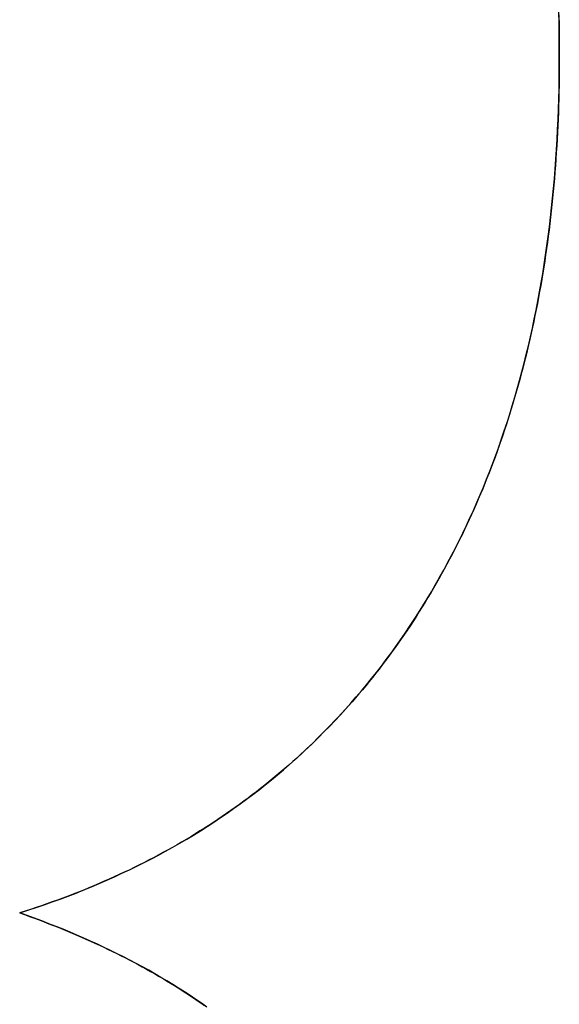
# Model space of a CAD drawing. Extents: x -3.81 to 3.81, y -1.89 to 1.9.
# Tile 91 of 149: x -0.2206 to -0.1848, y 1.4027 to 1.468. Entities that reach past the tile are written whole.
import ezdxf

# ---------------------------------------------------------------- set-up
doc = ezdxf.new("R2010")
doc.units = 0
doc.layers.get('0').update_dxf_attribs({"linetype": 'CONTINUOUS'})

# ---------------------------------------------------------------- blocks, each defined once
blk = doc.blocks.new('*U1')
for p, q in [((-0.184822, 1.465452, 4.21), (-0.184822, 1.465452, 4.2098)), ((-0.184822, 1.465452, 4.21), (-0.184822, 1.465452, 4.2098)), ((-0.220587, 1.408774, 4.21), (-0.220587, 1.408774, 4.2098)), ((-0.220587, 1.408774, 4.21), (-0.220587, 1.408774, 4.2098))]:
    blk.add_line(p, q)
for points in [[(-0.184855, 1.46832, 4.21), (-0.184841, 1.46761, 4.21), (-0.18483, 1.46689, 4.21), (-0.184824, 1.46617, 4.21), (-0.184822, 1.46545, 4.21)], [(-0.184855, 1.46832, 4.21), (-0.184841, 1.46761, 4.21), (-0.18483, 1.46689, 4.21), (-0.184824, 1.46617, 4.21), (-0.184822, 1.46545, 4.21)], [(-0.184822, 1.46545, 4.2098), (-0.184827, 1.46654, 4.2098), (-0.184841, 1.46761, 4.2098), (-0.184864, 1.46868, 4.2098)], [(-0.184822, 1.46545, 4.2098), (-0.184827, 1.46654, 4.2098), (-0.184841, 1.46761, 4.2098), (-0.184864, 1.46868, 4.2098)], [(-0.184822, 1.46545, 4.21), (-0.184823, 1.46499, 4.21), (-0.184826, 1.46454, 4.21), (-0.184831, 1.46408, 4.21), (-0.184838, 1.46363, 4.21), (-0.184847, 1.46318, 4.21), (-0.184858, 1.46273, 4.21), (-0.184871, 1.46228, 4.21), (-0.184886, 1.46184, 4.21), (-0.184903, 1.46139, 4.21), (-0.184923, 1.46095, 4.21), (-0.184944, 1.46051, 4.21), (-0.184967, 1.46006, 4.21), (-0.184992, 1.45963, 4.21), (-0.185019, 1.45919, 4.21), (-0.185049, 1.45875, 4.21), (-0.18508, 1.45832, 4.21), (-0.185113, 1.45789, 4.21), (-0.185148, 1.45746, 4.21), (-0.185185, 1.45703, 4.21), (-0.185225, 1.4566, 4.21), (-0.185266, 1.45617, 4.21), (-0.185309, 1.45575, 4.21), (-0.185355, 1.45533, 4.21), (-0.185402, 1.45491, 4.21), (-0.185451, 1.45449, 4.21), (-0.185503, 1.45407, 4.21), (-0.185556, 1.45365, 4.21), (-0.185612, 1.45324, 4.21), (-0.185669, 1.45282, 4.21), (-0.185728, 1.45241, 4.21), (-0.18579, 1.452, 4.21), (-0.185853, 1.45159, 4.21), (-0.185919, 1.45119, 4.21), (-0.185986, 1.45078, 4.21), (-0.186056, 1.45038, 4.21), (-0.186127, 1.44998, 4.21), (-0.186201, 1.44958, 4.21), (-0.186276, 1.44918, 4.21), (-0.186354, 1.44878, 4.21), (-0.186433, 1.44838, 4.21), (-0.186515, 1.44799, 4.21), (-0.186599, 1.4476, 4.21), (-0.186684, 1.44721, 4.21), (-0.186772, 1.44682, 4.21), (-0.186861, 1.44643, 4.21), (-0.186953, 1.44604, 4.21), (-0.187047, 1.44566, 4.21), (-0.187142, 1.44527, 4.21), (-0.18724, 1.44489, 4.21), (-0.18734, 1.44451, 4.21), (-0.187442, 1.44413, 4.21), (-0.187545, 1.44376, 4.21), (-0.187651, 1.44338, 4.21), (-0.187759, 1.44301, 4.21), (-0.187869, 1.44264, 4.21), (-0.18798, 1.44227, 4.21), (-0.188094, 1.4419, 4.21), (-0.18821, 1.44153, 4.21), (-0.188328, 1.44117, 4.21), (-0.188448, 1.4408, 4.21), (-0.18857, 1.44044, 4.21), (-0.188693, 1.44008, 4.21), (-0.188819, 1.43972, 4.21), (-0.188947, 1.43936, 4.21), (-0.189077, 1.439, 4.21), (-0.189209, 1.43865, 4.21), (-0.189343, 1.4383, 4.21), (-0.189479, 1.43795, 4.21), (-0.189617, 1.4376, 4.21), (-0.189757, 1.43725, 4.21), (-0.189899, 1.4369, 4.21), (-0.190043, 1.43656, 4.21), (-0.190189, 1.43621, 4.21), (-0.190337, 1.43587, 4.21), (-0.190487, 1.43553, 4.21), (-0.190639, 1.43519, 4.21), (-0.190793, 1.43485, 4.21), (-0.19095, 1.43452, 4.21), (-0.191108, 1.43419, 4.21), (-0.191268, 1.43385, 4.21), (-0.19143, 1.43352, 4.21), (-0.191594, 1.43319, 4.21), (-0.19176, 1.43287, 4.21), (-0.191929, 1.43254, 4.21), (-0.192099, 1.43222, 4.21), (-0.192271, 1.43189, 4.21), (-0.192445, 1.43157, 4.21), (-0.192621, 1.43125, 4.21), (-0.1928, 1.43093, 4.21), (-0.19298, 1.43062, 4.21), (-0.193162, 1.4303, 4.21), (-0.193347, 1.42999, 4.21), (-0.193533, 1.42968, 4.21), (-0.193721, 1.42937, 4.21), (-0.193912, 1.42906, 4.21), (-0.194104, 1.42875, 4.21), (-0.194298, 1.42845, 4.21), (-0.194494, 1.42814, 4.21), (-0.194692, 1.42784, 4.21), (-0.194891, 1.42754, 4.21), (-0.195093, 1.42725, 4.21), (-0.195296, 1.42695, 4.21), (-0.195501, 1.42666, 4.21), (-0.195708, 1.42637, 4.21), (-0.195916, 1.42608, 4.21), (-0.196127, 1.42579, 4.21), (-0.196339, 1.42551, 4.21), (-0.196553, 1.42522, 4.21), (-0.196769, 1.42494, 4.21), (-0.196986, 1.42467, 4.21), (-0.197206, 1.42439, 4.21), (-0.197427, 1.42411, 4.21), (-0.19765, 1.42384, 4.21), (-0.197874, 1.42357, 4.21), (-0.198101, 1.4233, 4.21), (-0.198329, 1.42303, 4.21), (-0.19856, 1.42277, 4.21), (-0.198792, 1.42251, 4.21), (-0.199025, 1.42225, 4.21), (-0.199261, 1.42199, 4.21), (-0.199498, 1.42173, 4.21), (-0.199737, 1.42148, 4.21), (-0.199978, 1.42122, 4.21), (-0.200221, 1.42097, 4.21), (-0.200466, 1.42073, 4.21), (-0.200712, 1.42048, 4.21), (-0.20096, 1.42023, 4.21), (-0.20121, 1.41999, 4.21), (-0.201462, 1.41975, 4.21), (-0.201716, 1.41951, 4.21), (-0.201971, 1.41928, 4.21), (-0.202228, 1.41904, 4.21), (-0.202487, 1.41881, 4.21), (-0.202748, 1.41858, 4.21), (-0.20301, 1.41835, 4.21), (-0.203275, 1.41812, 4.21), (-0.203541, 1.4179, 4.21), (-0.203809, 1.41768, 4.21), (-0.204079, 1.41746, 4.21), (-0.20435, 1.41724, 4.21), (-0.204624, 1.41702, 4.21), (-0.204899, 1.41681, 4.21), (-0.205176, 1.4166, 4.21), (-0.205455, 1.41639, 4.21), (-0.205735, 1.41618, 4.21), (-0.206018, 1.41597, 4.21), (-0.206302, 1.41577, 4.21), (-0.206588, 1.41556, 4.21), (-0.206875, 1.41536, 4.21), (-0.207165, 1.41517, 4.21), (-0.207456, 1.41497, 4.21), (-0.20775, 1.41478, 4.21), (-0.208045, 1.41458, 4.21), (-0.208341, 1.41439, 4.21), (-0.20864, 1.41421, 4.21), (-0.20894, 1.41402, 4.21), (-0.209242, 1.41383, 4.21), (-0.209546, 1.41365, 4.21), (-0.209852, 1.41347, 4.21), (-0.21016, 1.41329, 4.21), (-0.210469, 1.41312, 4.21), (-0.21078, 1.41294, 4.21), (-0.211093, 1.41277, 4.21), (-0.211408, 1.4126, 4.21), (-0.211725, 1.41243, 4.21), (-0.212043, 1.41227, 4.21), (-0.212363, 1.4121, 4.21), (-0.212685, 1.41194, 4.21), (-0.213009, 1.41178, 4.21), (-0.213335, 1.41162, 4.21), (-0.213662, 1.41147, 4.21), (-0.213991, 1.41132, 4.21), (-0.214322, 1.41116, 4.21), (-0.214655, 1.41101, 4.21), (-0.214989, 1.41087, 4.21), (-0.215326, 1.41072, 4.21), (-0.215664, 1.41058, 4.21), (-0.216004, 1.41043, 4.21), (-0.216346, 1.41029, 4.21), (-0.216689, 1.41016, 4.21), (-0.217035, 1.41002, 4.21), (-0.217382, 1.40989, 4.21), (-0.217731, 1.40976, 4.21), (-0.218082, 1.40963, 4.21), (-0.218434, 1.4095, 4.21), (-0.218789, 1.40937, 4.21), (-0.219145, 1.40925, 4.21), (-0.219503, 1.40913, 4.21), (-0.219862, 1.40901, 4.21), (-0.220224, 1.40889, 4.21), (-0.220587, 1.40877, 4.21)], [(-0.184822, 1.46545, 4.21), (-0.184823, 1.46499, 4.21), (-0.184826, 1.46454, 4.21), (-0.184831, 1.46408, 4.21), (-0.184838, 1.46363, 4.21), (-0.184847, 1.46318, 4.21), (-0.184858, 1.46273, 4.21), (-0.184871, 1.46228, 4.21), (-0.184886, 1.46184, 4.21), (-0.184903, 1.46139, 4.21), (-0.184923, 1.46095, 4.21), (-0.184944, 1.46051, 4.21), (-0.184967, 1.46006, 4.21), (-0.184992, 1.45963, 4.21), (-0.185019, 1.45919, 4.21), (-0.185049, 1.45875, 4.21), (-0.18508, 1.45832, 4.21), (-0.185113, 1.45789, 4.21), (-0.185148, 1.45746, 4.21), (-0.185185, 1.45703, 4.21), (-0.185225, 1.4566, 4.21), (-0.185266, 1.45617, 4.21), (-0.185309, 1.45575, 4.21), (-0.185355, 1.45533, 4.21), (-0.185402, 1.45491, 4.21), (-0.185451, 1.45449, 4.21), (-0.185503, 1.45407, 4.21), (-0.185556, 1.45365, 4.21), (-0.185612, 1.45324, 4.21), (-0.185669, 1.45282, 4.21), (-0.185728, 1.45241, 4.21), (-0.18579, 1.452, 4.21), (-0.185853, 1.45159, 4.21), (-0.185919, 1.45119, 4.21), (-0.185986, 1.45078, 4.21), (-0.186056, 1.45038, 4.21), (-0.186127, 1.44998, 4.21), (-0.186201, 1.44958, 4.21), (-0.186276, 1.44918, 4.21), (-0.186354, 1.44878, 4.21), (-0.186433, 1.44838, 4.21), (-0.186515, 1.44799, 4.21), (-0.186599, 1.4476, 4.21), (-0.186684, 1.44721, 4.21), (-0.186772, 1.44682, 4.21), (-0.186861, 1.44643, 4.21), (-0.186953, 1.44604, 4.21), (-0.187047, 1.44566, 4.21), (-0.187142, 1.44527, 4.21), (-0.18724, 1.44489, 4.21), (-0.18734, 1.44451, 4.21), (-0.187442, 1.44413, 4.21), (-0.187545, 1.44376, 4.21), (-0.187651, 1.44338, 4.21), (-0.187759, 1.44301, 4.21), (-0.187869, 1.44264, 4.21), (-0.18798, 1.44227, 4.21), (-0.188094, 1.4419, 4.21), (-0.18821, 1.44153, 4.21), (-0.188328, 1.44117, 4.21), (-0.188448, 1.4408, 4.21), (-0.18857, 1.44044, 4.21), (-0.188693, 1.44008, 4.21), (-0.188819, 1.43972, 4.21), (-0.188947, 1.43936, 4.21), (-0.189077, 1.439, 4.21), (-0.189209, 1.43865, 4.21), (-0.189343, 1.4383, 4.21), (-0.189479, 1.43795, 4.21), (-0.189617, 1.4376, 4.21), (-0.189757, 1.43725, 4.21), (-0.189899, 1.4369, 4.21), (-0.190043, 1.43656, 4.21), (-0.190189, 1.43621, 4.21), (-0.190337, 1.43587, 4.21), (-0.190487, 1.43553, 4.21), (-0.190639, 1.43519, 4.21), (-0.190793, 1.43485, 4.21), (-0.19095, 1.43452, 4.21), (-0.191108, 1.43419, 4.21), (-0.191268, 1.43385, 4.21), (-0.19143, 1.43352, 4.21), (-0.191594, 1.43319, 4.21), (-0.19176, 1.43287, 4.21), (-0.191929, 1.43254, 4.21), (-0.192099, 1.43222, 4.21), (-0.192271, 1.43189, 4.21), (-0.192445, 1.43157, 4.21), (-0.192621, 1.43125, 4.21), (-0.1928, 1.43093, 4.21), (-0.19298, 1.43062, 4.21), (-0.193162, 1.4303, 4.21), (-0.193347, 1.42999, 4.21), (-0.193533, 1.42968, 4.21), (-0.193721, 1.42937, 4.21), (-0.193912, 1.42906, 4.21), (-0.194104, 1.42875, 4.21), (-0.194298, 1.42845, 4.21), (-0.194494, 1.42814, 4.21), (-0.194692, 1.42784, 4.21), (-0.194891, 1.42754, 4.21), (-0.195093, 1.42725, 4.21), (-0.195296, 1.42695, 4.21), (-0.195501, 1.42666, 4.21), (-0.195708, 1.42637, 4.21), (-0.195916, 1.42608, 4.21), (-0.196127, 1.42579, 4.21), (-0.196339, 1.42551, 4.21), (-0.196553, 1.42522, 4.21), (-0.196769, 1.42494, 4.21), (-0.196986, 1.42467, 4.21), (-0.197206, 1.42439, 4.21), (-0.197427, 1.42411, 4.21), (-0.19765, 1.42384, 4.21), (-0.197874, 1.42357, 4.21), (-0.198101, 1.4233, 4.21), (-0.198329, 1.42303, 4.21), (-0.19856, 1.42277, 4.21), (-0.198792, 1.42251, 4.21), (-0.199025, 1.42225, 4.21), (-0.199261, 1.42199, 4.21), (-0.199498, 1.42173, 4.21), (-0.199737, 1.42148, 4.21), (-0.199978, 1.42122, 4.21), (-0.200221, 1.42097, 4.21), (-0.200466, 1.42073, 4.21), (-0.200712, 1.42048, 4.21), (-0.20096, 1.42023, 4.21), (-0.20121, 1.41999, 4.21), (-0.201462, 1.41975, 4.21), (-0.201716, 1.41951, 4.21), (-0.201971, 1.41928, 4.21), (-0.202228, 1.41904, 4.21), (-0.202487, 1.41881, 4.21), (-0.202748, 1.41858, 4.21), (-0.20301, 1.41835, 4.21), (-0.203275, 1.41812, 4.21), (-0.203541, 1.4179, 4.21), (-0.203809, 1.41768, 4.21), (-0.204079, 1.41746, 4.21), (-0.20435, 1.41724, 4.21), (-0.204624, 1.41702, 4.21), (-0.204899, 1.41681, 4.21), (-0.205176, 1.4166, 4.21), (-0.205455, 1.41639, 4.21), (-0.205735, 1.41618, 4.21), (-0.206018, 1.41597, 4.21), (-0.206302, 1.41577, 4.21), (-0.206588, 1.41556, 4.21), (-0.206875, 1.41536, 4.21), (-0.207165, 1.41517, 4.21), (-0.207456, 1.41497, 4.21), (-0.20775, 1.41478, 4.21), (-0.208045, 1.41458, 4.21), (-0.208341, 1.41439, 4.21), (-0.20864, 1.41421, 4.21), (-0.20894, 1.41402, 4.21), (-0.209242, 1.41383, 4.21), (-0.209546, 1.41365, 4.21), (-0.209852, 1.41347, 4.21), (-0.21016, 1.41329, 4.21), (-0.210469, 1.41312, 4.21), (-0.21078, 1.41294, 4.21), (-0.211093, 1.41277, 4.21), (-0.211408, 1.4126, 4.21), (-0.211725, 1.41243, 4.21), (-0.212043, 1.41227, 4.21), (-0.212363, 1.4121, 4.21), (-0.212685, 1.41194, 4.21), (-0.213009, 1.41178, 4.21), (-0.213335, 1.41162, 4.21), (-0.213662, 1.41147, 4.21), (-0.213991, 1.41132, 4.21), (-0.214322, 1.41116, 4.21), (-0.214655, 1.41101, 4.21), (-0.214989, 1.41087, 4.21), (-0.215326, 1.41072, 4.21), (-0.215664, 1.41058, 4.21), (-0.216004, 1.41043, 4.21), (-0.216346, 1.41029, 4.21), (-0.216689, 1.41016, 4.21), (-0.217035, 1.41002, 4.21), (-0.217382, 1.40989, 4.21), (-0.217731, 1.40976, 4.21), (-0.218082, 1.40963, 4.21), (-0.218434, 1.4095, 4.21), (-0.218789, 1.40937, 4.21), (-0.219145, 1.40925, 4.21), (-0.219503, 1.40913, 4.21), (-0.219862, 1.40901, 4.21), (-0.220224, 1.40889, 4.21), (-0.220587, 1.40877, 4.21)], [(-0.220587, 1.40877, 4.2098), (-0.220042, 1.40895, 4.2098), (-0.2195, 1.40913, 4.2098), (-0.218962, 1.40931, 4.2098), (-0.218429, 1.4095, 4.2098), (-0.217899, 1.40969, 4.2098), (-0.217374, 1.40989, 4.2098), (-0.216852, 1.41009, 4.2098), (-0.216335, 1.4103, 4.2098), (-0.215822, 1.41051, 4.2098), (-0.215312, 1.41073, 4.2098), (-0.214807, 1.41095, 4.2098), (-0.214306, 1.41117, 4.2098), (-0.213809, 1.4114, 4.2098), (-0.213317, 1.41163, 4.2098), (-0.212828, 1.41187, 4.2098), (-0.212343, 1.41211, 4.2098), (-0.211862, 1.41236, 4.2098), (-0.211386, 1.41261, 4.2098), (-0.210913, 1.41287, 4.2098), (-0.210445, 1.41313, 4.2098), (-0.20998, 1.4134, 4.2098), (-0.20952, 1.41367, 4.2098), (-0.209064, 1.41394, 4.2098), (-0.208612, 1.41422, 4.2098), (-0.208164, 1.41451, 4.2098), (-0.20772, 1.4148, 4.2098), (-0.20728, 1.41509, 4.2098), (-0.206844, 1.41539, 4.2098), (-0.206412, 1.41569, 4.2098), (-0.205984, 1.416, 4.2098), (-0.20556, 1.41631, 4.2098), (-0.205141, 1.41662, 4.2098), (-0.204725, 1.41694, 4.2098), (-0.204314, 1.41727, 4.2098), (-0.203906, 1.4176, 4.2098), (-0.203503, 1.41793, 4.2098), (-0.203104, 1.41827, 4.2098), (-0.202709, 1.41861, 4.2098), (-0.202318, 1.41896, 4.2098), (-0.201931, 1.41931, 4.2098), (-0.201548, 1.41967, 4.2098), (-0.201169, 1.42003, 4.2098), (-0.200794, 1.4204, 4.2098), (-0.200423, 1.42077, 4.2098), (-0.200057, 1.42114, 4.2098), (-0.199694, 1.42152, 4.2098), (-0.199335, 1.42191, 4.2098), (-0.198981, 1.4223, 4.2098), (-0.198631, 1.42269, 4.2098), (-0.198284, 1.42309, 4.2098), (-0.197942, 1.42349, 4.2098), (-0.197604, 1.4239, 4.2098), (-0.19727, 1.42431, 4.2098), (-0.19694, 1.42472, 4.2098), (-0.196614, 1.42514, 4.2098), (-0.196292, 1.42557, 4.2098), (-0.195974, 1.426, 4.2098), (-0.19566, 1.42643, 4.2098), (-0.195351, 1.42687, 4.2098), (-0.195045, 1.42732, 4.2098), (-0.194744, 1.42776, 4.2098), (-0.194446, 1.42822, 4.2098), (-0.194153, 1.42867, 4.2098), (-0.193863, 1.42914, 4.2098), (-0.193579, 1.4296, 4.2098), (-0.193299, 1.43007, 4.2098), (-0.193023, 1.43054, 4.2098), (-0.192752, 1.43102, 4.2098), (-0.192485, 1.4315, 4.2098), (-0.192223, 1.43198, 4.2098), (-0.191966, 1.43247, 4.2098), (-0.191713, 1.43296, 4.2098), (-0.191465, 1.43345, 4.2098), (-0.191221, 1.43395, 4.2098), (-0.190982, 1.43445, 4.2098), (-0.190747, 1.43496, 4.2098), (-0.190517, 1.43546, 4.2098), (-0.190292, 1.43598, 4.2098), (-0.190071, 1.43649, 4.2098), (-0.189854, 1.43701, 4.2098), (-0.189642, 1.43753, 4.2098), (-0.189435, 1.43806, 4.2098), (-0.189232, 1.43859, 4.2098), (-0.189034, 1.43912, 4.2098), (-0.18884, 1.43966, 4.2098), (-0.188651, 1.4402, 4.2098), (-0.188467, 1.44074, 4.2098), (-0.188287, 1.44129, 4.2098), (-0.188111, 1.44184, 4.2098), (-0.187941, 1.4424, 4.2098), (-0.187774, 1.44296, 4.2098), (-0.187613, 1.44352, 4.2098), (-0.187455, 1.44408, 4.2098), (-0.187303, 1.44465, 4.2098), (-0.187155, 1.44523, 4.2098), (-0.187011, 1.4458, 4.2098), (-0.186872, 1.44638, 4.2098), (-0.186738, 1.44697, 4.2098), (-0.186608, 1.44755, 4.2098), (-0.186483, 1.44814, 4.2098), (-0.186362, 1.44874, 4.2098), (-0.186246, 1.44934, 4.2098), (-0.186134, 1.44994, 4.2098), (-0.186027, 1.45054, 4.2098), (-0.185924, 1.45115, 4.2098), (-0.185827, 1.45176, 4.2098), (-0.185733, 1.45238, 4.2098), (-0.185644, 1.453, 4.2098), (-0.18556, 1.45362, 4.2098), (-0.18548, 1.45425, 4.2098), (-0.185405, 1.45488, 4.2098), (-0.185334, 1.45551, 4.2098), (-0.185268, 1.45615, 4.2098), (-0.185207, 1.45679, 4.2098), (-0.18515, 1.45744, 4.2098), (-0.185098, 1.45808, 4.2098), (-0.18505, 1.45874, 4.2098), (-0.185006, 1.45939, 4.2098), (-0.184968, 1.46005, 4.2098), (-0.184934, 1.46071, 4.2098), (-0.184904, 1.46138, 4.2098), (-0.184879, 1.46205, 4.2098), (-0.184858, 1.46272, 4.2098), (-0.184842, 1.4634, 4.2098), (-0.184831, 1.46408, 4.2098), (-0.184824, 1.46476, 4.2098), (-0.184822, 1.46545, 4.2098)], [(-0.220587, 1.40877, 4.2098), (-0.220042, 1.40895, 4.2098), (-0.2195, 1.40913, 4.2098), (-0.218962, 1.40931, 4.2098), (-0.218429, 1.4095, 4.2098), (-0.217899, 1.40969, 4.2098), (-0.217374, 1.40989, 4.2098), (-0.216852, 1.41009, 4.2098), (-0.216335, 1.4103, 4.2098), (-0.215822, 1.41051, 4.2098), (-0.215312, 1.41073, 4.2098), (-0.214807, 1.41095, 4.2098), (-0.214306, 1.41117, 4.2098), (-0.213809, 1.4114, 4.2098), (-0.213317, 1.41163, 4.2098), (-0.212828, 1.41187, 4.2098), (-0.212343, 1.41211, 4.2098), (-0.211862, 1.41236, 4.2098), (-0.211386, 1.41261, 4.2098), (-0.210913, 1.41287, 4.2098), (-0.210445, 1.41313, 4.2098), (-0.20998, 1.4134, 4.2098), (-0.20952, 1.41367, 4.2098), (-0.209064, 1.41394, 4.2098), (-0.208612, 1.41422, 4.2098), (-0.208164, 1.41451, 4.2098), (-0.20772, 1.4148, 4.2098), (-0.20728, 1.41509, 4.2098), (-0.206844, 1.41539, 4.2098), (-0.206412, 1.41569, 4.2098), (-0.205984, 1.416, 4.2098), (-0.20556, 1.41631, 4.2098), (-0.205141, 1.41662, 4.2098), (-0.204725, 1.41694, 4.2098), (-0.204314, 1.41727, 4.2098), (-0.203906, 1.4176, 4.2098), (-0.203503, 1.41793, 4.2098), (-0.203104, 1.41827, 4.2098), (-0.202709, 1.41861, 4.2098), (-0.202318, 1.41896, 4.2098), (-0.201931, 1.41931, 4.2098), (-0.201548, 1.41967, 4.2098), (-0.201169, 1.42003, 4.2098), (-0.200794, 1.4204, 4.2098), (-0.200423, 1.42077, 4.2098), (-0.200057, 1.42114, 4.2098), (-0.199694, 1.42152, 4.2098), (-0.199335, 1.42191, 4.2098), (-0.198981, 1.4223, 4.2098), (-0.198631, 1.42269, 4.2098), (-0.198284, 1.42309, 4.2098), (-0.197942, 1.42349, 4.2098), (-0.197604, 1.4239, 4.2098), (-0.19727, 1.42431, 4.2098), (-0.19694, 1.42472, 4.2098), (-0.196614, 1.42514, 4.2098), (-0.196292, 1.42557, 4.2098), (-0.195974, 1.426, 4.2098), (-0.19566, 1.42643, 4.2098), (-0.195351, 1.42687, 4.2098), (-0.195045, 1.42732, 4.2098), (-0.194744, 1.42776, 4.2098), (-0.194446, 1.42822, 4.2098), (-0.194153, 1.42867, 4.2098), (-0.193863, 1.42914, 4.2098), (-0.193579, 1.4296, 4.2098), (-0.193299, 1.43007, 4.2098), (-0.193023, 1.43054, 4.2098), (-0.192752, 1.43102, 4.2098), (-0.192485, 1.4315, 4.2098), (-0.192223, 1.43198, 4.2098), (-0.191966, 1.43247, 4.2098), (-0.191713, 1.43296, 4.2098), (-0.191465, 1.43345, 4.2098), (-0.191221, 1.43395, 4.2098), (-0.190982, 1.43445, 4.2098), (-0.190747, 1.43496, 4.2098), (-0.190517, 1.43546, 4.2098), (-0.190292, 1.43598, 4.2098), (-0.190071, 1.43649, 4.2098), (-0.189854, 1.43701, 4.2098), (-0.189642, 1.43753, 4.2098), (-0.189435, 1.43806, 4.2098), (-0.189232, 1.43859, 4.2098), (-0.189034, 1.43912, 4.2098), (-0.18884, 1.43966, 4.2098), (-0.188651, 1.4402, 4.2098), (-0.188467, 1.44074, 4.2098), (-0.188287, 1.44129, 4.2098), (-0.188111, 1.44184, 4.2098), (-0.187941, 1.4424, 4.2098), (-0.187774, 1.44296, 4.2098), (-0.187613, 1.44352, 4.2098), (-0.187455, 1.44408, 4.2098), (-0.187303, 1.44465, 4.2098), (-0.187155, 1.44523, 4.2098), (-0.187011, 1.4458, 4.2098), (-0.186872, 1.44638, 4.2098), (-0.186738, 1.44697, 4.2098), (-0.186608, 1.44755, 4.2098), (-0.186483, 1.44814, 4.2098), (-0.186362, 1.44874, 4.2098), (-0.186246, 1.44934, 4.2098), (-0.186134, 1.44994, 4.2098), (-0.186027, 1.45054, 4.2098), (-0.185924, 1.45115, 4.2098), (-0.185827, 1.45176, 4.2098), (-0.185733, 1.45238, 4.2098), (-0.185644, 1.453, 4.2098), (-0.18556, 1.45362, 4.2098), (-0.18548, 1.45425, 4.2098), (-0.185405, 1.45488, 4.2098), (-0.185334, 1.45551, 4.2098), (-0.185268, 1.45615, 4.2098), (-0.185207, 1.45679, 4.2098), (-0.18515, 1.45744, 4.2098), (-0.185098, 1.45808, 4.2098), (-0.18505, 1.45874, 4.2098), (-0.185006, 1.45939, 4.2098), (-0.184968, 1.46005, 4.2098), (-0.184934, 1.46071, 4.2098), (-0.184904, 1.46138, 4.2098), (-0.184879, 1.46205, 4.2098), (-0.184858, 1.46272, 4.2098), (-0.184842, 1.4634, 4.2098), (-0.184831, 1.46408, 4.2098), (-0.184824, 1.46476, 4.2098), (-0.184822, 1.46545, 4.2098)], [(-0.220587, 1.40877, 4.21), (-0.220261, 1.40866, 4.21), (-0.219936, 1.40854, 4.21), (-0.219614, 1.40842, 4.21), (-0.219293, 1.40831, 4.21), (-0.218975, 1.40818, 4.21), (-0.218658, 1.40806, 4.21), (-0.218344, 1.40794, 4.21), (-0.218031, 1.40782, 4.21), (-0.21772, 1.40769, 4.21), (-0.217412, 1.40756, 4.21), (-0.217105, 1.40743, 4.21), (-0.2168, 1.4073, 4.21), (-0.216497, 1.40717, 4.21), (-0.216196, 1.40704, 4.21), (-0.215898, 1.40691, 4.21), (-0.215601, 1.40677, 4.21), (-0.215306, 1.40664, 4.21), (-0.215013, 1.4065, 4.21), (-0.214722, 1.40636, 4.21), (-0.214433, 1.40622, 4.21), (-0.214146, 1.40608, 4.21), (-0.213861, 1.40594, 4.21), (-0.213578, 1.40579, 4.21), (-0.213297, 1.40565, 4.21), (-0.213018, 1.4055, 4.21), (-0.21274, 1.40535, 4.21), (-0.212465, 1.4052, 4.21), (-0.212192, 1.40505, 4.21), (-0.211921, 1.4049, 4.21), (-0.211651, 1.40475, 4.21), (-0.211384, 1.40459, 4.21), (-0.211119, 1.40444, 4.21), (-0.210855, 1.40428, 4.21), (-0.210594, 1.40412, 4.21), (-0.210335, 1.40396, 4.21), (-0.210077, 1.4038, 4.21), (-0.209822, 1.40364, 4.21), (-0.209568, 1.40348, 4.21), (-0.209317, 1.40331, 4.21), (-0.209067, 1.40314, 4.21), (-0.208819, 1.40298, 4.21), (-0.208574, 1.40281, 4.21), (-0.20833, 1.40264, 4.21)], [(-0.220587, 1.40877, 4.21), (-0.220261, 1.40866, 4.21), (-0.219936, 1.40854, 4.21), (-0.219614, 1.40842, 4.21), (-0.219293, 1.40831, 4.21), (-0.218975, 1.40818, 4.21), (-0.218658, 1.40806, 4.21), (-0.218344, 1.40794, 4.21), (-0.218031, 1.40782, 4.21), (-0.21772, 1.40769, 4.21), (-0.217412, 1.40756, 4.21), (-0.217105, 1.40743, 4.21), (-0.2168, 1.4073, 4.21), (-0.216497, 1.40717, 4.21), (-0.216196, 1.40704, 4.21), (-0.215898, 1.40691, 4.21), (-0.215601, 1.40677, 4.21), (-0.215306, 1.40664, 4.21), (-0.215013, 1.4065, 4.21), (-0.214722, 1.40636, 4.21), (-0.214433, 1.40622, 4.21), (-0.214146, 1.40608, 4.21), (-0.213861, 1.40594, 4.21), (-0.213578, 1.40579, 4.21), (-0.213297, 1.40565, 4.21), (-0.213018, 1.4055, 4.21), (-0.21274, 1.40535, 4.21), (-0.212465, 1.4052, 4.21), (-0.212192, 1.40505, 4.21), (-0.211921, 1.4049, 4.21), (-0.211651, 1.40475, 4.21), (-0.211384, 1.40459, 4.21), (-0.211119, 1.40444, 4.21), (-0.210855, 1.40428, 4.21), (-0.210594, 1.40412, 4.21), (-0.210335, 1.40396, 4.21), (-0.210077, 1.4038, 4.21), (-0.209822, 1.40364, 4.21), (-0.209568, 1.40348, 4.21), (-0.209317, 1.40331, 4.21), (-0.209067, 1.40314, 4.21), (-0.208819, 1.40298, 4.21), (-0.208574, 1.40281, 4.21), (-0.20833, 1.40264, 4.21)], [(-0.208182, 1.40253, 4.2098), (-0.208547, 1.40279, 4.2098), (-0.208917, 1.40304, 4.2098), (-0.209291, 1.40329, 4.2098), (-0.20967, 1.40354, 4.2098), (-0.210053, 1.40379, 4.2098), (-0.210441, 1.40403, 4.2098), (-0.210833, 1.40427, 4.2098), (-0.211229, 1.4045, 4.2098), (-0.21163, 1.40474, 4.2098), (-0.212036, 1.40497, 4.2098), (-0.212446, 1.40519, 4.2098), (-0.21286, 1.40542, 4.2098), (-0.213279, 1.40564, 4.2098), (-0.213702, 1.40586, 4.2098), (-0.21413, 1.40607, 4.2098), (-0.214562, 1.40628, 4.2098), (-0.214999, 1.40649, 4.2098), (-0.21544, 1.4067, 4.2098), (-0.215886, 1.4069, 4.2098), (-0.216336, 1.4071, 4.2098), (-0.216791, 1.4073, 4.2098), (-0.21725, 1.4075, 4.2098), (-0.217713, 1.40769, 4.2098), (-0.218181, 1.40788, 4.2098), (-0.218653, 1.40806, 4.2098), (-0.21913, 1.40824, 4.2098), (-0.219611, 1.40842, 4.2098), (-0.220097, 1.4086, 4.2098), (-0.220587, 1.40877, 4.2098)], [(-0.208182, 1.40253, 4.2098), (-0.208547, 1.40279, 4.2098), (-0.208917, 1.40304, 4.2098), (-0.209291, 1.40329, 4.2098), (-0.20967, 1.40354, 4.2098), (-0.210053, 1.40379, 4.2098), (-0.210441, 1.40403, 4.2098), (-0.210833, 1.40427, 4.2098), (-0.211229, 1.4045, 4.2098), (-0.21163, 1.40474, 4.2098), (-0.212036, 1.40497, 4.2098), (-0.212446, 1.40519, 4.2098), (-0.21286, 1.40542, 4.2098), (-0.213279, 1.40564, 4.2098), (-0.213702, 1.40586, 4.2098), (-0.21413, 1.40607, 4.2098), (-0.214562, 1.40628, 4.2098), (-0.214999, 1.40649, 4.2098), (-0.21544, 1.4067, 4.2098), (-0.215886, 1.4069, 4.2098), (-0.216336, 1.4071, 4.2098), (-0.216791, 1.4073, 4.2098), (-0.21725, 1.4075, 4.2098), (-0.217713, 1.40769, 4.2098), (-0.218181, 1.40788, 4.2098), (-0.218653, 1.40806, 4.2098), (-0.21913, 1.40824, 4.2098), (-0.219611, 1.40842, 4.2098), (-0.220097, 1.4086, 4.2098), (-0.220587, 1.40877, 4.2098)]]:
    blk.add_polyline3d(points)

msp = doc.modelspace()

# ---------------------------------------------------------------- block references
msp.add_blockref('*U1', (0, 0))

doc.saveas('drawing.dxf')
